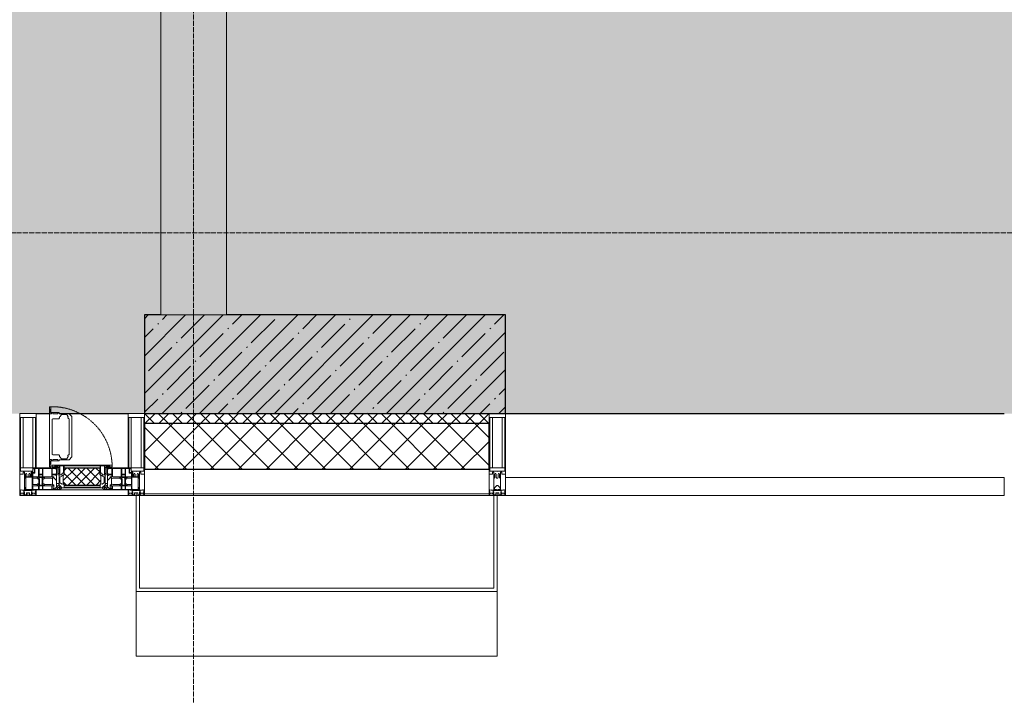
# Model space of a CAD drawing. Header units: millimetres. Extents: x -559767 to 178656, y -69521 to 138453.
# Tile 89 of 256: x -184633 to -181633, y 90862 to 92921. Entities that reach past the tile are written whole.
import ezdxf

# ---------------------------------------------------------------- set-up
doc = ezdxf.new("R2010")
doc.units = ezdxf.units.MM
doc.linetypes.add('-D1-02х01', pattern=[3, 2, -1])
doc.linetypes.add('-D1d1-15x02', pattern=[19, 15, -2, 0, -2])
for name, color, linetype, lineweight in [('_0', 7, 'Continuous', 13), ('A-COLS', 7, 'Continuous', 5), ('A-DETL-GENF', 7, 'Continuous', 5), ('A-GLAZ', 7, 'Continuous', 5), ('A-GLAZ-CURT', 8, 'Continuous', 5), ('A-GLAZ-CWMG', 8, 'Continuous', 5), ('A-WALL', 7, 'Continuous', 5), ('A-WALL-FNSH', 8, 'Continuous', 5), ('I-WALL', 7, 'Continuous', 5), ('S-COLS', 7, 'Continuous', 5), ('S-GRID', 7, 'Continuous', 5)]:
    doc.layers.add(name, color=color, linetype=linetype, lineweight=lineweight)

# ---------------------------------------------------------------- blocks, each defined once
blk = doc.blocks.new('A_PAN_Створка - 383мм-V23-50_AS_M_L13')
at = {"layer": 'A-GLAZ-CURT'}
h = blk.add_hatch(dxfattribs=at)
h.set_pattern_fill('FP_22', color=256, style=0, pattern_type=2)
h.set_pattern_definition([(225, (7810, -750), (14.142136, -14.142136), []), (315, (7810, -750), (14.142136, 14.142136), [])])
h.paths.add_polyline_path([(-33.4, -31.8), (-54.6, -31.9), (-54.9, -34.1), (-57.2, -36.4), (-56.6, -61.4), (-54.6, -63.4), (-53.6, -82.7), (54.6, -81.8), (55.5, -62.5), (57.2, -60.8), (57.2, -36.4), (54.9, -34.1), (54.5, -31.8)])
at = {"layer": 'A-DETL-GENF'}
for p, q in [((-70, -32.1), (-61.4, -23.5)), ((61.4, -23.5), (-61.4, -23.5)), ((-54.9, -25.8), (-53.9, -24.8)), ((-54.9, -29.5), (-54.9, -25.8)), ((-53.9, -30.5), (-54.9, -29.5)), ((-53.9, -24.8), (53.9, -24.8)), ((54.9, -25.8), (53.9, -24.8)), ((53.9, -30.5), (54.9, -29.5)), ((54.9, -29.5), (54.9, -25.8)), ((70, -32.1), (61.4, -23.5)), ((-70, -62.5), (-70, -32.1)), ((-67.8, -38.3), (-65.7, -37.4)), ((-67.8, -55.7), (-67.8, -38.3)), ((-66, -56.5), (-67.8, -55.7)), ((-66, -56.5), (-62, -59.1)), ((-65.7, -37.4), (-60.8, -34.7)), ((-62, -59.1), (-60.7, -61)), ((-60.8, -34.7), (-57.3, -35.9)), ((-55.2, -33.8), (-57.3, -35.9)), ((-54.9, -34.1), (-57.2, -36.4)), ((-57.2, -36.4), (-57.2, -60.8)), ((-55.2, -33.8), (-54.8, -31.5)), ((-54.5, -31.8), (-54.9, -34.1)), ((0, -31.5), (-54.8, -31.5)), ((54.5, -31.8), (-54.5, -31.8)), ((53.9, -30.5), (-53.9, -30.5)), ((0, -31.5), (54.8, -31.5)), ((54.9, -34.1), (54.5, -31.8)), ((55.2, -33.8), (54.8, -31.5)), ((57.2, -36.4), (54.9, -34.1)), ((55.2, -33.8), (57.3, -35.9)), ((57.2, -60.8), (57.2, -36.4)), ((60.8, -34.7), (57.3, -35.9)), ((62, -59.1), (60.7, -61)), ((65.7, -37.4), (60.8, -34.7)), ((66, -56.5), (62, -59.1)), ((67.8, -38.3), (65.7, -37.4)), ((66, -56.5), (67.8, -55.7)), ((67.8, -55.7), (67.8, -38.3)), ((70, -62.5), (70, -32.1)), ((-91.5, -87.5), (-73.9, -87.5)), ((-91.5, -92), (-91.5, -87.5)), ((-83.4, -90.3), (-83.4, -87.5)), ((-73.9, -62.5), (-70, -62.5)), ((-73.9, -87.5), (-73.9, -62.5)), ((-69.4, -66.5), (-73.9, -66.5)), ((-73.9, -81.5), (-69.4, -81.5)), ((-69.4, -85.5), (-73.9, -85.5)), ((-69.4, -81.5), (-69.4, -66.5)), ((-69.4, -90.3), (-69.4, -85.5)), ((-61.7, -62.5), (-67.9, -62.5)), ((-67.9, -62.5), (-67.9, -89.3)), ((-67.9, -89.3), (-66.9, -90.3)), ((-61.7, -64.9), (-61.7, -62.5)), ((-60.1, -67.7), (-61.7, -64.9)), ((-60.7, -61), (-57.4, -61)), ((-56.4, -67.7), (-60.1, -67.7)), ((-57.4, -61), (-54.9, -63.5)), ((-57.4, -90.3), (-56.4, -89.4)), ((-57.2, -60.8), (-54.6, -63.4)), ((-56.4, -89.4), (-56.4, -67.7)), ((-54.9, -63.5), (-54.9, -81.9)), ((-54.9, -81.9), (-53.8, -83)), ((-54.9, -85.6), (-53.9, -84.6)), ((-54.9, -89.3), (-54.9, -85.6)), ((-53.9, -90.3), (-54.9, -89.3)), ((-54.6, -63.4), (-54.6, -81.8)), ((-54.6, -81.8), (-53.6, -82.7)), ((-53.9, -84.6), (53.9, -84.6)), ((53.8, -83), (-53.8, -83)), ((-53.6, -82.7), (53.6, -82.7)), ((53.6, -82.7), (54.6, -81.8)), ((54.9, -81.9), (53.8, -83)), ((54.9, -85.6), (53.9, -84.6)), ((53.9, -90.3), (54.9, -89.3)), ((54.6, -63.4), (57.2, -60.8)), ((54.6, -81.8), (54.6, -63.4)), ((57.4, -61), (54.9, -63.5)), ((54.9, -63.5), (54.9, -81.9)), ((54.9, -89.3), (54.9, -85.6)), ((56.4, -67.7), (60.1, -67.7)), ((56.4, -89.4), (56.4, -67.7)), ((57.4, -90.3), (56.4, -89.4)), ((60.7, -61), (57.4, -61)), ((60.1, -67.7), (61.7, -64.9)), ((61.7, -62.5), (67.9, -62.5)), ((61.7, -64.9), (61.7, -62.5)), ((67.9, -89.3), (66.9, -90.3)), ((67.9, -62.5), (67.9, -89.3)), ((69.4, -66.5), (73.9, -66.5)), ((69.4, -81.5), (69.4, -66.5)), ((73.9, -81.5), (69.4, -81.5)), ((69.4, -85.5), (73.9, -85.5)), ((69.4, -90.3), (69.4, -85.5)), ((73.9, -62.5), (70, -62.5)), ((73.9, -87.5), (73.9, -62.5)), ((91.5, -87.5), (73.9, -87.5)), ((83.4, -90.3), (83.4, -87.5)), ((91.5, -92), (91.5, -87.5)), ((-91.5, -92), (91.5, -92)), ((-83.4, -90.3), (-69.4, -90.3)), ((-66.9, -90.3), (-57.4, -90.3)), ((53.9, -90.3), (-53.9, -90.3)), ((66.9, -90.3), (57.4, -90.3)), ((83.4, -90.3), (69.4, -90.3))]:
    blk.add_line(p, q, dxfattribs=at)
at = {"layer": 'A-DETL-GENF', "color": 9, "true_color": 0xc8c8c8}
for p, q in [((95.1, -87.5), (95.1, -105.1)), ((99.6, -87.5), (95.1, -87.5)), ((99.6, -270.5), (99.6, -87.5)), ((39.7, -109), (31.1, -117.6)), ((31.1, -117.6), (31.1, -240.4)), ((70.1, -109), (39.7, -109)), ((45, -113.3), (42.3, -118.2)), ((42.3, -118.2), (43.5, -121.7)), ((45.9, -111.2), (45, -113.3)), ((63.3, -111.2), (45.9, -111.2)), ((64.1, -113), (63.3, -111.2)), ((64.1, -113), (66.7, -117)), ((66.7, -117), (68.6, -118.3)), ((68.6, -118.3), (68.6, -121.6)), ((70.1, -105.1), (70.1, -109)), ((95.1, -105.1), (70.1, -105.1)), ((74.1, -109.6), (74.1, -105.1)), ((89.1, -109.6), (74.1, -109.6)), ((89.1, -105.1), (89.1, -109.6)), ((93.1, -109.6), (93.1, -105.1)), ((97.9, -109.6), (93.1, -109.6)), ((97.9, -95.6), (95.1, -95.6)), ((97.9, -95.6), (97.9, -109.6)), ((41.4, -123.8), (39.1, -124.2)), ((39.1, -179), (39.1, -124.2)), ((41.4, -123.8), (43.5, -121.7)), ((68.6, -121.6), (71.1, -124.1)), ((71.1, -124.1), (89.5, -124.1)), ((89.5, -124.1), (90.6, -125.2)), ((90.6, -125.2), (90.6, -232.8)), ((39.1, -179), (39.1, -233.8)), ((41.4, -234.2), (39.1, -233.8)), ((41.4, -234.2), (43.5, -236.3)), ((42.3, -239.8), (43.5, -236.3)), ((45, -244.7), (42.3, -239.8)), ((66.7, -241), (68.6, -239.7)), ((68.6, -236.4), (71.1, -233.9)), ((68.6, -239.7), (68.6, -236.4)), ((71.1, -233.9), (89.5, -233.9)), ((89.5, -233.9), (90.6, -232.8)), ((39.7, -249), (31.1, -240.4)), ((70.1, -249), (39.7, -249)), ((45.9, -246.8), (45, -244.7)), ((63.3, -246.8), (45.9, -246.8)), ((64.1, -245), (63.3, -246.8)), ((64.1, -245), (66.7, -241)), ((70.1, -252.9), (70.1, -249)), ((95.1, -252.9), (70.1, -252.9)), ((74.1, -248.4), (74.1, -252.9)), ((89.1, -248.4), (74.1, -248.4)), ((89.1, -252.9), (89.1, -248.4)), ((93.1, -248.4), (93.1, -252.9)), ((97.9, -248.4), (93.1, -248.4)), ((95.1, -270.5), (95.1, -252.9)), ((97.9, -262.4), (95.1, -262.4)), ((97.9, -262.4), (97.9, -248.4)), ((99.6, -270.5), (95.1, -270.5))]:
    blk.add_line(p, q, dxfattribs=at)
at = {"layer": 'A-GLAZ'}
for p, q in [((-67.9, -17), (-171, -17)), ((-171, -17), (-171, -57)), ((-171, -18.5), (-153.5, -18.5)), ((-153.5, -18.5), (-152, -20)), ((-152, -20), (-152, -73.5)), ((-150.5, -17), (-150.5, -29.4)), ((-132.4, -18.6), (-150.5, -18.6)), ((-150.5, -29.4), (-132.4, -29.4)), ((-132.4, -29.4), (-132.4, -18.6)), ((-131, -18.2), (-131, -29.5)), ((-120.8, -18.2), (-131, -18.2)), ((-131, -29.5), (-120.8, -29.5)), ((-120.8, -18.2), (-120.8, -29.5)), ((-119.3, -18.6), (-92.5, -18.6)), ((-119.3, -29.4), (-119.3, -18.6)), ((-92.5, -29.4), (-119.3, -29.4)), ((-92.5, -18.6), (-92.5, -29.4)), ((-90.8, -18.5), (-90.8, -29.4)), ((-87.3, -18.5), (-90.8, -18.5)), ((-90.8, -29.4), (-85.9, -29.4)), ((-87.3, -20.4), (-87.3, -18.5)), ((-87.3, -20.4), (-87.3, -21.9)), ((-84.8, -20.4), (-87.3, -20.4)), ((-87.3, -21.9), (-85.9, -21.9)), ((-85.9, -18.2), (-85.9, -20.4)), ((-75.9, -18.2), (-85.9, -18.2)), ((-85.9, -21.9), (-85.9, -29.4)), ((-85.9, -29.4), (-85.9, -32.5)), ((-83.4, -20.4), (-84.8, -20.4)), ((-70, -33.8), (-83.4, -20.4)), ((-78, -84), (-78, -23.5)), ((-78, -23.5), (-67.9, -23.5)), ((-75.9, -21.5), (-75.9, -18.2)), ((-75.9, -21.5), (-75.9, -23.5)), ((-74.9, -21.5), (-75.9, -21.5)), ((-75.9, -23.5), (-73, -23.5)), ((-74.9, -17.9), (-74.9, -21.5)), ((-68.9, -17.9), (-74.9, -17.9)), ((-67.2, -29.3), (-73, -23.5)), ((-61.4, -23.5), (-70, -32.1)), ((-68.9, -21.5), (-68.9, -17.9)), ((-67.9, -21.5), (-68.9, -21.5)), ((67.9, -17), (-67.9, -17)), ((-61.4, -23.5), (-67.9, -17)), ((-67.9, -17), (-67.9, -23.5)), ((-67.9, -17), (67.9, -17)), ((-67.9, -21.5), (-67.9, -23.5)), ((-67.9, -23.5), (-64.6, -26.8)), ((-67.9, -23.5), (-64.6, -26.8)), ((-64.6, -26.8), (-67.2, -29.3)), ((-64.6, -26.8), (-61.4, -23.5)), ((61.4, -23.5), (-61.4, -23.5)), ((67.9, -17), (61.4, -23.5)), ((70, -32.1), (61.4, -23.5)), ((61.4, -23.5), (64.6, -26.8)), ((67.9, -23.5), (64.6, -26.8)), ((64.6, -26.8), (67.9, -23.5)), ((64.6, -26.8), (67.2, -29.3)), ((67.2, -29.3), (73, -23.5)), ((67.9, -23.5), (67.9, -17)), ((171, -17), (67.9, -17)), ((67.9, -21.5), (67.9, -23.5)), ((67.9, -21.5), (68.9, -21.5)), ((67.9, -23.5), (78, -23.5)), ((68.9, -17.9), (74.9, -17.9)), ((68.9, -21.5), (68.9, -17.9)), ((70, -33.8), (83.4, -20.4)), ((75.9, -23.5), (73, -23.5)), ((74.9, -17.9), (74.9, -21.5)), ((74.9, -21.5), (75.9, -21.5)), ((75.9, -18.2), (85.9, -18.2)), ((75.9, -21.5), (75.9, -18.2)), ((75.9, -21.5), (75.9, -23.5)), ((78, -23.5), (78, -84)), ((83.4, -20.4), (84.8, -20.4)), ((84.8, -20.4), (87.3, -20.4)), ((85.9, -18.2), (85.9, -20.4)), ((85.9, -21.9), (85.9, -29.4)), ((87.3, -21.9), (85.9, -21.9)), ((85.9, -29.4), (85.9, -32.5)), ((90.8, -29.4), (85.9, -29.4)), ((87.3, -18.5), (90.8, -18.5)), ((87.3, -20.4), (87.3, -18.5)), ((87.3, -20.4), (87.3, -21.9)), ((90.8, -18.5), (90.8, -29.4)), ((92.5, -18.6), (92.5, -29.4)), ((119.3, -18.6), (92.5, -18.6)), ((92.5, -29.4), (119.3, -29.4)), ((119.3, -29.4), (119.3, -18.6)), ((120.8, -18.2), (120.8, -29.5)), ((120.8, -18.2), (131, -18.2)), ((131, -29.5), (120.8, -29.5)), ((131, -18.2), (131, -29.5)), ((132.4, -18.6), (150.5, -18.6)), ((132.4, -29.4), (132.4, -18.6)), ((150.5, -29.4), (132.4, -29.4)), ((150.5, -17), (150.5, -29.4)), ((153.5, -18.5), (152, -20)), ((152, -20), (152, -73.5)), ((171, -18.5), (153.5, -18.5)), ((171, -57), (171, -17)), ((-171, -55.5), (-152, -55.5)), ((-171, -57), (-156, -57)), ((-153, -60), (-153, -73.5)), ((-150.5, -33.6), (-150.5, -68)), ((-136.3, -33.6), (-150.5, -33.6)), ((-136.4, -52.4), (-150.5, -52.4)), ((-150.5, -56.6), (-132.4, -56.6)), ((-137.2, -31), (-135.8, -35)), ((-132.5, -31), (-137.2, -31)), ((-137.2, -54.8), (-135.8, -50.8)), ((-132.5, -54.8), (-137.2, -54.8)), ((-132.1, -36.8), (-135.8, -35)), ((-132.1, -49), (-135.8, -50.8)), ((-132.5, -31.9), (-133.4, -33.7)), ((-133.4, -33.7), (-130.1, -35.3)), ((-133.4, -52), (-130.1, -50.4)), ((-132.5, -53.8), (-133.4, -52)), ((-132.5, -31.9), (-132.5, -31)), ((-132.5, -53.8), (-132.5, -54.8)), ((-132.4, -56.6), (-132.4, -82.5)), ((-132.1, -49), (-132.1, -36.8)), ((-131, -30.9), (-131, -33)), ((-120.8, -30.9), (-131, -30.9)), ((-129.4, -34.6), (-131, -33)), ((-129.4, -51.1), (-131, -52.7)), ((-131, -55.1), (-131, -52.7)), ((-120.8, -55.1), (-131, -55.1)), ((-131, -56.5), (-131, -62.6)), ((-131, -56.5), (-120.8, -56.5)), ((-130.1, -35.3), (-129.4, -34.6)), ((-130.1, -35.3), (-130.1, -50.4)), ((-130.1, -50.4), (-129.4, -51.1)), ((-122.4, -34.6), (-120.8, -33)), ((-121.7, -35.3), (-122.4, -34.6)), ((-121.7, -50.4), (-122.4, -51.1)), ((-122.4, -51.1), (-120.8, -52.7)), ((-118.4, -33.7), (-121.7, -35.3)), ((-121.7, -35.3), (-121.7, -50.4)), ((-118.4, -52), (-121.7, -50.4)), ((-120.8, -30.9), (-120.8, -33)), ((-120.8, -55.1), (-120.8, -52.7)), ((-120.8, -56.5), (-120.8, -62.6)), ((-119.7, -36.8), (-115.9, -35)), ((-119.7, -49), (-119.7, -36.8)), ((-119.7, -49), (-115.9, -50.8)), ((-119.3, -31), (-114.6, -31)), ((-119.3, -31.9), (-119.3, -31)), ((-119.3, -31.9), (-118.4, -33.7)), ((-119.3, -53.8), (-118.4, -52)), ((-119.3, -53.8), (-119.3, -54.8)), ((-119.3, -54.8), (-114.6, -54.8)), ((-119.3, -56.6), (-119.3, -82.5)), ((-92.5, -56.6), (-119.3, -56.6)), ((-114.6, -31), (-115.9, -35)), ((-114.6, -54.8), (-115.9, -50.8)), ((-94.1, -33.5), (-115.4, -33.5)), ((-94.1, -52.5), (-115.3, -52.5)), ((-89.9, -35.1), (-94.1, -33.5)), ((-89.9, -50.9), (-94.1, -52.5)), ((-92.5, -56.6), (-92.5, -82.5)), ((-90.8, -56.6), (-85.9, -56.6)), ((-90.8, -62.7), (-90.8, -56.6)), ((-89.9, -32.5), (-89.9, -35.1)), ((-85.9, -32.5), (-89.9, -32.5)), ((-89.9, -35.1), (-89.9, -50.9)), ((-89.9, -52.2), (-89.9, -50.9)), ((-89.9, -52.2), (-88.6, -53.5)), ((-85.9, -53.5), (-88.6, -53.5)), ((-85.9, -53.5), (-78, -45.6)), ((-85.9, -56.6), (-85.9, -53.5)), ((-78, -36.8), (-70, -36.8)), ((-78, -45.6), (-78, -36.8)), ((-70, -32.1), (-70, -62.5)), ((-70, -36.8), (-70, -33.8)), ((70, -62.5), (70, -32.1)), ((70, -36.8), (70, -33.8)), ((78, -36.8), (70, -36.8)), ((78, -45.6), (78, -36.8)), ((85.9, -53.5), (78, -45.6)), ((85.9, -32.5), (89.9, -32.5)), ((85.9, -53.5), (88.6, -53.5)), ((85.9, -56.6), (85.9, -53.5)), ((90.8, -56.6), (85.9, -56.6)), ((89.9, -52.2), (88.6, -53.5)), ((89.9, -32.5), (89.9, -35.1)), ((89.9, -35.1), (94.1, -33.5)), ((89.9, -35.1), (89.9, -50.9)), ((89.9, -50.9), (94.1, -52.5)), ((89.9, -52.2), (89.9, -50.9)), ((90.8, -62.7), (90.8, -56.6)), ((92.5, -56.6), (119.3, -56.6)), ((92.5, -56.6), (92.5, -82.5)), ((94.1, -33.5), (115.4, -33.5)), ((94.1, -52.5), (115.3, -52.5)), ((114.6, -31), (115.9, -35)), ((119.3, -31), (114.6, -31)), ((114.6, -54.8), (115.9, -50.8)), ((119.3, -54.8), (114.6, -54.8)), ((119.7, -36.8), (115.9, -35)), ((119.7, -49), (115.9, -50.8)), ((119.3, -31.9), (118.4, -33.7)), ((118.4, -33.7), (121.7, -35.3)), ((118.4, -52), (121.7, -50.4)), ((119.3, -53.8), (118.4, -52)), ((119.3, -31.9), (119.3, -31)), ((119.3, -53.8), (119.3, -54.8)), ((119.3, -56.6), (119.3, -82.5)), ((119.7, -49), (119.7, -36.8)), ((120.8, -30.9), (120.8, -33)), ((120.8, -30.9), (131, -30.9)), ((122.4, -34.6), (120.8, -33)), ((122.4, -51.1), (120.8, -52.7)), ((120.8, -55.1), (120.8, -52.7)), ((120.8, -55.1), (131, -55.1)), ((120.8, -56.5), (120.8, -62.6)), ((131, -56.5), (120.8, -56.5)), ((121.7, -35.3), (122.4, -34.6)), ((121.7, -35.3), (121.7, -50.4)), ((121.7, -50.4), (122.4, -51.1)), ((129.4, -34.6), (131, -33)), ((130.1, -35.3), (129.4, -34.6)), ((130.1, -50.4), (129.4, -51.1)), ((129.4, -51.1), (131, -52.7)), ((133.4, -33.7), (130.1, -35.3)), ((130.1, -35.3), (130.1, -50.4)), ((133.4, -52), (130.1, -50.4)), ((131, -30.9), (131, -33)), ((131, -55.1), (131, -52.7)), ((131, -56.5), (131, -62.6)), ((132.1, -36.8), (135.8, -35)), ((132.1, -49), (132.1, -36.8)), ((132.1, -49), (135.8, -50.8)), ((150.5, -56.6), (132.4, -56.6)), ((132.4, -56.6), (132.4, -82.5)), ((132.5, -31), (137.2, -31)), ((132.5, -31.9), (132.5, -31)), ((132.5, -31.9), (133.4, -33.7)), ((132.5, -53.8), (133.4, -52)), ((132.5, -53.8), (132.5, -54.8)), ((132.5, -54.8), (137.2, -54.8)), ((137.2, -31), (135.8, -35)), ((137.2, -54.8), (135.8, -50.8)), ((136.3, -33.6), (150.5, -33.6)), ((136.4, -52.4), (150.5, -52.4)), ((150.5, -33.6), (150.5, -68)), ((171, -55.5), (152, -55.5)), ((153, -73.5), (153, -60)), ((156, -57), (171, -57)), ((-153, -73.5), (-150, -73.5)), ((-150.5, -68), (-143.5, -68)), ((-150.5, -69.5), (-150.5, -73.5)), ((-145, -69.5), (-150.5, -69.5)), ((-150, -73.5), (-150, -84)), ((-150, -84), (-78, -84)), ((-148.5, -81), (-148.5, -82.5)), ((-143.5, -81), (-148.5, -81)), ((-148.5, -82.5), (-132.4, -82.5)), ((-145, -69.5), (-145, -79.5)), ((-143.5, -68), (-143.5, -81)), ((-120.8, -62.6), (-131, -62.6)), ((-131, -64.6), (-120.8, -64.6)), ((-131, -82.5), (-131, -64.6)), ((-131, -82.5), (-120.8, -82.5)), ((-120.8, -82.5), (-120.8, -64.6)), ((-119.3, -82.5), (-92.5, -82.5)), ((-73.9, -87.5), (-91.5, -87.5)), ((-91.5, -87.5), (-91.5, -92)), ((-80.4, -62.7), (-90.8, -62.7)), ((-90.8, -64.6), (-90.8, -82.5)), ((-80.1, -64.6), (-90.8, -64.6)), ((-90.8, -82.5), (-79.5, -82.5)), ((-78, -84), (-85, -84)), ((-85, -84), (-85, -87.5)), ((-85, -87.5), (-78, -87.5)), ((-80.4, -61.1), (-80.4, -62.7)), ((-78, -61.1), (-80.4, -61.1)), ((-80.1, -66.1), (-80.1, -64.6)), ((-78, -66.1), (-80.1, -66.1)), ((-79.5, -80.6), (-78, -80.6)), ((-79.5, -82.5), (-79.5, -80.6)), ((-78, -66.1), (-78, -61.1)), ((-78, -87.5), (-78, -84)), ((-78, -84), (-73.9, -84)), ((-70, -62.5), (-73.9, -62.5)), ((-73.9, -62.5), (-73.9, -87.5)), ((73.9, -62.5), (70, -62.5)), ((73.9, -87.5), (73.9, -62.5)), ((73.9, -84), (78, -84)), ((91.5, -87.5), (73.9, -87.5)), ((78, -61.1), (80.4, -61.1)), ((78, -66.1), (78, -61.1)), ((78, -66.1), (80.1, -66.1)), ((79.5, -80.6), (78, -80.6)), ((78, -87.5), (78, -84)), ((78, -84), (85, -84)), ((78, -84), (150, -84)), ((85, -87.5), (78, -87.5)), ((79.5, -82.5), (79.5, -80.6)), ((90.8, -82.5), (79.5, -82.5)), ((80.1, -64.6), (90.8, -64.6)), ((80.1, -66.1), (80.1, -64.6)), ((80.4, -61.1), (80.4, -62.7)), ((80.4, -62.7), (90.8, -62.7)), ((85, -84), (85, -87.5)), ((90.8, -64.6), (90.8, -82.5)), ((91.5, -92), (91.5, -87.5)), ((119.3, -82.5), (92.5, -82.5)), ((120.8, -62.6), (131, -62.6)), ((120.8, -82.5), (120.8, -64.6)), ((131, -64.6), (120.8, -64.6)), ((131, -82.5), (120.8, -82.5)), ((131, -82.5), (131, -64.6)), ((148.5, -82.5), (132.4, -82.5)), ((143.5, -68), (143.5, -81)), ((150.5, -68), (143.5, -68)), ((143.5, -81), (148.5, -81)), ((145, -69.5), (150.5, -69.5)), ((145, -69.5), (145, -79.5)), ((148.5, -81), (148.5, -82.5)), ((150, -84), (150, -73.5)), ((150, -73.5), (153, -73.5)), ((150.5, -69.5), (150.5, -73.5)), ((-91.5, -92), (91.5, -92))]:
    blk.add_line(p, q, dxfattribs=at)
for centre, start, end in [((-156, -60), 0, 90), ((156, -60), 90, 180)]:
    blk.add_arc(centre, 3, start, end, dxfattribs=at)
at = {"layer": 'A-GLAZ', "linetype": '-D1-02х01'}
blk.add_arc((91.4, -87.5), 183, 181.4091, 271.1445, dxfattribs=at)
blk = doc.blocks.new('Rectangular Mullion - 50Wx250H-2623690-50_AS_M_L13')
at = {"layer": 'A-DETL-GENF'}
for p, q in [((-25, 65.2), (-25, 250)), ((-25, 250), (0, 250)), ((25, 250), (0, 250)), ((25, 65.2), (25, 250)), ((-23, 237.3), (0, 237.3)), ((-23, 237.3), (-23, 73.6)), ((-14.9, 84), (-14.9, 237.3)), ((23, 237.3), (0, 237.3)), ((14.9, 84), (14.9, 237.3)), ((23, 237.3), (23, 73.6)), ((-14, 65.2), (-25, 65.2)), ((0, 84), (-23, 84)), ((-0.5, 73.6), (-23, 73.6)), ((-14, 71.3), (-14, 65.2)), ((-10, 71.3), (-14, 71.3)), ((-10, 53), (-10, 71.3)), ((-7, 65.2), (-5.9, 67.3)), ((-7, 65.2), (-7, 54.7)), ((-4.1, 67.3), (-5.9, 67.3)), ((-4.1, 67.3), (-2.9, 65.1)), ((-2.9, 65.1), (-2.9, 54.6)), ((0, 84), (23, 84)), ((0.5, 73.6), (23, 73.6)), ((4.1, 67.3), (2.9, 65.1)), ((2.9, 65.1), (2.9, 54.6)), ((4.1, 67.3), (5.9, 67.3)), ((7, 65.2), (5.9, 67.3)), ((7, 65.2), (7, 54.7)), ((10, 71.3), (14, 71.3)), ((10, 53), (10, 71.3)), ((14, 71.3), (14, 65.2)), ((14, 65.2), (25, 65.2)), ((-8.7, 53), (-10, 53)), ((-10, 53), (-10, 17)), ((-8.7, 53), (-7, 54.7)), ((-1.3, 53), (-2.9, 54.6)), ((0, 53), (-1.3, 53)), ((0, 53), (1.3, 53)), ((1.3, 53), (2.9, 54.6)), ((8.7, 53), (7, 54.7)), ((8.7, 53), (10, 53)), ((10, 53), (10, 17)), ((-23.8, 14.6), (-25, 14.2)), ((-25, 0), (-25, 14.2)), ((-22.3, 17), (-23.8, 17)), ((-23.8, 17), (-23.8, 14.6)), ((-22.5, 10.6), (-23.8, 14.6)), ((-22.5, 10.6), (-23.7, 9.9)), ((-23.7, 1.3), (-23.7, 9.9)), ((-23.7, 1.3), (-11.8, 1.3)), ((-23.2, 10.2), (-22.5, 8)), ((-22.5, 8), (-22.5, 4.5)), ((-21.3, 4.5), (-22.5, 4.5)), ((-22.3, 17), (-22.3, 16)), ((-22.3, 16), (-21.3, 16)), ((-19, 17.6), (-21.3, 16)), ((-21.3, 4.5), (-21.3, 6.5)), ((-21.3, 6.5), (-14.2, 6.5)), ((-18.4, 16.6), (-19, 17.6)), ((-7.4, 16.6), (-18.4, 16.6)), ((-14.2, 6.5), (-14.2, 4.5)), ((-13.2, 4.5), (-14.2, 4.5)), ((-13.2, 4.5), (-12.2, 7.2)), ((-12.7, 7.6), (-11.3, 11.4)), ((-12.7, 7.6), (-11.8, 6.9)), ((-12.2, 9), (-12.2, 14.8)), ((-12.2, 14.8), (0, 14.8)), ((-11.8, 1.3), (-11.8, 6.9)), ((-10.5, 11.2), (-11.3, 11.4)), ((-10.5, 1.5), (-10.5, 11.2)), ((-4.8, 1.5), (-10.5, 1.5)), ((-10, 17), (-7.5, 17)), ((-8.5, 23), (-1.5, 30)), ((-8.5, 18.5), (-8.5, 23)), ((-7.5, 18.5), (-8.5, 18.5)), ((-7.5, 17), (-7.5, 18.5)), ((-7.4, 18), (-7.4, 16.6)), ((-2.6, 18), (-7.4, 18)), ((0, 8), (-4.8, 8)), ((-4.8, 1.5), (-4.8, 8)), ((-2.6, 18), (-2.6, 16.8)), ((-2.6, 16.8), (0, 16.8)), ((-1.5, 30), (0, 30)), ((1.5, 30), (0, 30)), ((2.6, 16.8), (0, 16.8)), ((0, 14.8), (0, 16.8)), ((0, 14.8), (0, 16.8)), ((12.2, 14.8), (0, 14.8)), ((0, 0), (0, 8)), ((0, 8), (4.8, 8)), ((0, 0), (0, 8)), ((8.5, 23), (1.5, 30)), ((2.6, 18), (2.6, 16.8)), ((2.6, 18), (7.4, 18)), ((4.8, 1.5), (4.8, 8)), ((4.8, 1.5), (10.5, 1.5)), ((7.4, 18), (7.4, 16.6)), ((7.4, 16.6), (18.4, 16.6)), ((7.5, 18.5), (8.5, 18.5)), ((7.5, 17), (7.5, 18.5)), ((10, 17), (7.5, 17)), ((8.5, 18.5), (8.5, 23)), ((10.5, 11.2), (11.3, 11.4)), ((10.5, 1.5), (10.5, 11.2)), ((12.7, 7.6), (11.3, 11.4)), ((12.7, 7.6), (11.8, 6.9)), ((11.8, 1.3), (11.8, 6.9)), ((23.7, 1.3), (11.8, 1.3)), ((12.2, 9), (12.2, 14.8)), ((13.2, 4.5), (12.2, 7.2)), ((13.2, 4.5), (14.2, 4.5)), ((21.3, 6.5), (14.2, 6.5)), ((14.2, 6.5), (14.2, 4.5)), ((18.4, 16.6), (19, 17.6)), ((19, 17.6), (21.3, 16)), ((22.3, 16), (21.3, 16)), ((21.3, 4.5), (21.3, 6.5)), ((21.3, 4.5), (22.5, 4.5)), ((22.3, 17), (22.3, 16)), ((22.3, 17), (23.8, 17)), ((22.5, 10.6), (23.8, 14.6)), ((22.5, 10.6), (23.7, 9.9)), ((23.2, 10.2), (22.5, 8)), ((22.5, 8), (22.5, 4.5)), ((23.7, 1.3), (23.7, 9.9)), ((23.8, 17), (23.8, 14.6)), ((23.8, 14.6), (25, 14.2)), ((25, 0), (25, 14.2)), ((-25, 0), (0, 0)), ((25, 0), (0, 0))]:
    blk.add_line(p, q, dxfattribs=at)
for centre, start, end in [((-0.5, 73.1), 360, 90), ((0.5, 73.1), 90, 180)]:
    blk.add_arc(centre, 0.5, start, end, dxfattribs=at)
blk = doc.blocks.new('Rectangular Mullion - R_StandardFrame_50Wx250H-4049022-50_AS_M_L13')
at = {"layer": 'A-GLAZ-CWMG', "lineweight": 9}
for p, q in [((-25, 0), (-25, 250)), ((-25, 250), (25, 250)), ((25, 250), (25, 0)), ((25, 0), (-25, 0))]:
    blk.add_line(p, q, dxfattribs=at)
blk = doc.blocks.new('Rectangular Mullion - 50Wx250H-V3-50_AS_M_L13')
at = {"layer": 'A-DETL-GENF'}
for p, q in [((-25, 65.2), (-25, 250)), ((-25, 250), (0, 250)), ((25, 250), (0, 250)), ((25, 84), (25, 250)), ((-23, 237.3), (0, 237.3)), ((-23, 237.3), (-23, 73.6)), ((-14.9, 84), (-14.9, 237.3)), ((23, 237.3), (0, 237.3)), ((14.9, 84), (14.9, 237.3)), ((23, 237.3), (23, 84)), ((-14, 65.2), (-25, 65.2)), ((0, 84), (-23, 84)), ((-0.5, 73.6), (-23, 73.6)), ((-14, 71.3), (-14, 65.2)), ((-10, 71.3), (-14, 71.3)), ((-10, 53), (-10, 71.3)), ((-7, 65.2), (-5.9, 67.3)), ((-7, 65.2), (-7, 54.7)), ((-4.1, 67.3), (-5.9, 67.3)), ((-4.1, 67.3), (-2.9, 65.1)), ((-2.9, 65.1), (-2.9, 57)), ((0, 84), (15, 84)), ((0.5, 73.6), (15, 73.6)), ((4.1, 67.3), (2.9, 65.1)), ((2.9, 65.1), (2.9, 57)), ((4.1, 67.3), (5.9, 67.3)), ((7, 65.2), (5.9, 67.3)), ((7, 65.2), (7, 57)), ((10, 71.3), (12, 71.3)), ((10, 57.4), (10, 71.3)), ((-8.7, 53), (-10, 53)), ((-10, 53), (-10, 17)), ((-8.7, 53), (-7, 54.7)), ((-23.8, 14.6), (-25, 14.2)), ((-25, 0), (-25, 14.2)), ((-22.3, 17), (-23.8, 17)), ((-23.8, 17), (-23.8, 14.6)), ((-22.5, 10.6), (-23.8, 14.6)), ((-22.5, 10.6), (-23.7, 9.9)), ((-23.7, 1.3), (-23.7, 9.9)), ((-23.7, 1.3), (-11.8, 1.3)), ((-23.2, 10.2), (-22.5, 8)), ((-22.5, 8), (-22.5, 4.5)), ((-21.3, 4.5), (-22.5, 4.5)), ((-22.3, 17), (-22.3, 16)), ((-22.3, 16), (-21.3, 16)), ((-19, 17.6), (-21.3, 16)), ((-21.3, 4.5), (-21.3, 6.5)), ((-21.3, 6.5), (-14.2, 6.5)), ((-18.4, 16.6), (-19, 17.6)), ((-7.4, 16.6), (-18.4, 16.6)), ((-14.2, 6.5), (-14.2, 4.5)), ((-13.2, 4.5), (-14.2, 4.5)), ((-13.2, 4.5), (-12.2, 7.2)), ((-12.7, 7.6), (-11.3, 11.4)), ((-12.7, 7.6), (-11.8, 6.9)), ((-12.2, 9), (-12.2, 14.8)), ((-12.2, 14.8), (0, 14.8)), ((-11.8, 1.3), (-11.8, 6.9)), ((-10.5, 11.2), (-11.3, 11.4)), ((-10.5, 1.5), (-10.5, 11.2)), ((-4.8, 1.5), (-10.5, 1.5)), ((-10, 17), (-7.5, 17)), ((-8.5, 23), (-6, 25.5)), ((-8.5, 18.5), (-8.5, 23)), ((-7.5, 18.5), (-8.5, 18.5)), ((-7.5, 17), (-7.5, 18.5)), ((-7.4, 18), (-7.4, 16.6)), ((-6, 18), (-7.4, 18)), ((0, 8), (-4.8, 8)), ((-4.8, 1.5), (-4.8, 8)), ((-2.6, 16.8), (0, 16.8)), ((2.6, 16.8), (0, 16.8)), ((0, 14.8), (0, 16.8)), ((0, 14.8), (0, 16.8)), ((12.2, 14.8), (0, 14.8)), ((0, 0), (0, 8)), ((0, 8), (4.8, 8)), ((0, 0), (0, 8)), ((4.8, 1.5), (4.8, 8)), ((4.8, 1.5), (10.5, 1.5)), ((7.4, 16.6), (18.4, 16.6)), ((10.5, 11.2), (11.3, 11.4)), ((10.5, 1.5), (10.5, 11.2)), ((12.7, 7.6), (11.3, 11.4)), ((12.7, 7.6), (11.8, 6.9)), ((11.8, 1.3), (11.8, 6.9)), ((23.7, 1.3), (11.8, 1.3)), ((12.2, 9), (12.2, 14.8)), ((13.2, 4.5), (12.2, 7.2)), ((13.2, 4.5), (14.2, 4.5)), ((21.3, 6.5), (14.2, 6.5)), ((14.2, 6.5), (14.2, 4.5)), ((19.9, 17), (21.3, 16)), ((22.3, 16), (21.3, 16)), ((21.3, 4.5), (21.3, 6.5)), ((21.3, 4.5), (22.5, 4.5)), ((22.3, 17), (22.3, 16)), ((22.5, 10.6), (23.8, 14.6)), ((22.5, 10.6), (23.7, 9.9)), ((23.2, 10.2), (22.5, 8)), ((22.5, 8), (22.5, 4.5)), ((23.7, 1.3), (23.7, 9.9)), ((23.8, 17), (23.8, 14.6)), ((23.8, 14.6), (25, 14.2)), ((25, 0), (25, 14.2)), ((-25, 0), (0, 0)), ((25, 0), (0, 0))]:
    blk.add_line(p, q, dxfattribs=at)
for centre, start, end in [((-0.5, 73.1), 360, 90), ((0.5, 73.1), 90, 180)]:
    blk.add_arc(centre, 0.5, start, end, dxfattribs=at)
blk = doc.blocks.new('Rectangular Mullion - R_StandardFrame_50Wx250H-V10-50_AS_M_L13')
at = {"layer": 'A-GLAZ-CWMG', "lineweight": 9}
for p, q in [((-25, 0), (-25, 250)), ((-25, 250), (25, 250)), ((25, 250), (25, 84)), ((25, 0), (-25, 0)), ((25, 17), (25, 0))]:
    blk.add_line(p, q, dxfattribs=at)
blk = doc.blocks.new('System Panel - A_PAN_Glass-5027492-50_AS_M_L13')
at = {"layer": 'A-GLAZ-CURT'}
for p, q in [((760, 0), (-760, 0)), ((-760, 0), (-760, -55)), ((760, -55), (760, 0)), ((-760, -55), (760, -55))]:
    blk.add_line(p, q, dxfattribs=at)
blk = doc.blocks.new('Rectangular Mullion - R_StandardFrame_50Wx250H-3340225-50_AS_M_L13')
at = {"layer": 'A-GLAZ-CWMG'}
blk.add_line((15100, -500), (16620, -500), dxfattribs=at)
blk = doc.blocks.new('Rectangular Mullion - 50Wx250H-V1-50_AS_M_L13')
at = {"layer": 'A-DETL-GENF'}
for p, q in [((-25, 84), (-25, 250)), ((-25, 250), (0, 250)), ((25, 250), (0, 250)), ((25, 65.2), (25, 250)), ((-23, 237.3), (0, 237.3)), ((-23, 237.3), (-23, 84)), ((-14.9, 84), (-14.9, 237.3)), ((23, 237.3), (0, 237.3)), ((14.9, 84), (14.9, 237.3)), ((23, 237.3), (23, 73.6)), ((0, 84), (-15, 84)), ((-0.5, 73.6), (-15, 73.6)), ((-10, 71.3), (-12, 71.3)), ((-10, 57.4), (-10, 71.3)), ((-7, 65.2), (-5.9, 67.3)), ((-7, 65.2), (-7, 57)), ((-4.1, 67.3), (-5.9, 67.3)), ((-4.1, 67.3), (-2.9, 65.1)), ((-2.9, 65.1), (-2.9, 57)), ((0, 84), (23, 84)), ((0.5, 73.6), (23, 73.6)), ((4.1, 67.3), (2.9, 65.1)), ((2.9, 65.1), (2.9, 57)), ((4.1, 67.3), (5.9, 67.3)), ((7, 65.2), (5.9, 67.3)), ((7, 65.2), (7, 54.7)), ((10, 71.3), (14, 71.3)), ((10, 53), (10, 71.3)), ((14, 71.3), (14, 65.2)), ((14, 65.2), (25, 65.2)), ((8.7, 53), (7, 54.7)), ((8.7, 53), (10, 53)), ((10, 53), (10, 17)), ((-23.8, 14.6), (-25, 14.2)), ((-25, 0), (-25, 14.2)), ((-23.8, 17), (-23.8, 14.6)), ((-22.5, 10.6), (-23.8, 14.6)), ((-22.5, 10.6), (-23.7, 9.9)), ((-23.7, 1.3), (-23.7, 9.9)), ((-23.7, 1.3), (-11.8, 1.3)), ((-23.2, 10.2), (-22.5, 8)), ((-22.5, 8), (-22.5, 4.5)), ((-21.3, 4.5), (-22.5, 4.5)), ((-22.3, 17), (-22.3, 16)), ((-22.3, 16), (-21.3, 16)), ((-19.9, 17), (-21.3, 16)), ((-21.3, 4.5), (-21.3, 6.5)), ((-21.3, 6.5), (-14.2, 6.5)), ((-7.4, 16.6), (-18.4, 16.6)), ((-14.2, 6.5), (-14.2, 4.5)), ((-13.2, 4.5), (-14.2, 4.5)), ((-13.2, 4.5), (-12.2, 7.2)), ((-12.7, 7.6), (-11.3, 11.4)), ((-12.7, 7.6), (-11.8, 6.9)), ((-12.2, 9), (-12.2, 14.8)), ((-12.2, 14.8), (0, 14.8)), ((-11.8, 1.3), (-11.8, 6.9)), ((-10.5, 11.2), (-11.3, 11.4)), ((-10.5, 1.5), (-10.5, 11.2)), ((-4.8, 1.5), (-10.5, 1.5)), ((0, 8), (-4.8, 8)), ((-4.8, 1.5), (-4.8, 8)), ((-2.6, 16.8), (0, 16.8)), ((2.6, 16.8), (0, 16.8)), ((0, 14.8), (0, 16.8)), ((0, 14.8), (0, 16.8)), ((12.2, 14.8), (0, 14.8)), ((0, 0), (0, 8)), ((0, 8), (4.8, 8)), ((0, 0), (0, 8)), ((4.8, 1.5), (4.8, 8)), ((4.8, 1.5), (10.5, 1.5)), ((8.5, 23), (6, 25.5)), ((6, 18), (7.4, 18)), ((7.4, 18), (7.4, 16.6)), ((7.4, 16.6), (18.4, 16.6)), ((7.5, 18.5), (8.5, 18.5)), ((7.5, 17), (7.5, 18.5)), ((10, 17), (7.5, 17)), ((8.5, 18.5), (8.5, 23)), ((10.5, 11.2), (11.3, 11.4)), ((10.5, 1.5), (10.5, 11.2)), ((12.7, 7.6), (11.3, 11.4)), ((12.7, 7.6), (11.8, 6.9)), ((11.8, 1.3), (11.8, 6.9)), ((23.7, 1.3), (11.8, 1.3)), ((12.2, 9), (12.2, 14.8)), ((13.2, 4.5), (12.2, 7.2)), ((13.2, 4.5), (14.2, 4.5)), ((21.3, 6.5), (14.2, 6.5)), ((14.2, 6.5), (14.2, 4.5)), ((18.4, 16.6), (19, 17.6)), ((19, 17.6), (21.3, 16)), ((22.3, 16), (21.3, 16)), ((21.3, 4.5), (21.3, 6.5)), ((21.3, 4.5), (22.5, 4.5)), ((22.3, 17), (22.3, 16)), ((22.3, 17), (23.8, 17)), ((22.5, 10.6), (23.8, 14.6)), ((22.5, 10.6), (23.7, 9.9)), ((23.2, 10.2), (22.5, 8)), ((22.5, 8), (22.5, 4.5)), ((23.7, 1.3), (23.7, 9.9)), ((23.8, 17), (23.8, 14.6)), ((23.8, 14.6), (25, 14.2)), ((25, 0), (25, 14.2)), ((-25, 0), (0, 0)), ((25, 0), (0, 0))]:
    blk.add_line(p, q, dxfattribs=at)
for centre, start, end in [((-0.5, 73.1), 360, 90), ((0.5, 73.1), 90, 180)]:
    blk.add_arc(centre, 0.5, start, end, dxfattribs=at)
blk = doc.blocks.new('Rectangular Mullion - R_StandardFrame_50Wx250H-3538113-50_AS_M_L13')
at = {"layer": 'A-GLAZ-CWMG', "lineweight": 9}
for p, q in [((-25, 84), (-25, 250)), ((-25, 250), (25, 250)), ((25, 250), (25, 0)), ((-25, 0), (-25, 17)), ((25, 0), (-25, 0))]:
    blk.add_line(p, q, dxfattribs=at)
blk = doc.blocks.new('Rectangular Mullion - R_StandardFrame_50Wx250H-V24-50_AS_M_L13')
at = {"layer": 'A-GLAZ-CWMG'}
for p, q in [((10710.4, -500), (10670, -500)), ((10950, -500), (10739.9, -500)), ((10950, -750), (10670, -750))]:
    blk.add_line(p, q, dxfattribs=at)
blk = doc.blocks.new('RST_AR_KMN_R22_B3_FCD_rvt-1-50_AS_M_L13')
at = {"layer": 'A-WALL'}
h = blk.add_hatch(dxfattribs=at)
h.set_pattern_fill('FP_6', color=256, style=0, pattern_type=2)
h.set_pattern_definition([(45, (0, 0), (-21.2132, 21.2132), []), (135, (0, 0), (-21.2132, -21.2132), [])])
h.paths.add_polyline_path([(8039.1, -530), (9050, -530), (9050, -500), (8000, -500.8), (8000, -530)])
h = blk.add_hatch(dxfattribs=at)
h.set_pattern_fill('FP_7', color=256, style=0, pattern_type=2)
h.set_pattern_definition([(45, (0, 0), (-42.4264, 42.4264), []), (135, (0, 0), (-42.4264, -42.4264), [])])
h.paths.add_polyline_path([(8039.1, -670), (9050, -670), (9050, -530), (8000, -530), (8000, -670)])
at = {"layer": 'A-COLS', "lineweight": 18}
for p, q in [((7975, -750), (7975, -1042.7)), ((7985, -750), (7975, -750)), ((7985, -1032.6), (7985, -750)), ((9075, -750), (9065, -750)), ((9065, -750), (9065, -1032.6)), ((9075, -1042.7), (9075, -750)), ((7975, -1042.7), (9075, -1042.7)), ((9065, -1032.6), (7985, -1032.6))]:
    blk.add_line(p, q, dxfattribs=at)
at = {"layer": 'A-COLS'}
for p, q in [((7975, -1239.7), (7975, -1042.7)), ((9075, -1042.7), (9075, -1239.7)), ((7975, -1239.7), (9075, -1239.7))]:
    blk.add_line(p, q, dxfattribs=at)
at = {"layer": 'A-WALL'}
for p, q in [((9050, -500), (8000, -500)), ((8000, -500), (8000, -530)), ((9050, -530), (9050, -500)), ((8000, -670), (8000, -745)), ((9050, -745), (9050, -670)), ((8000, -745), (9050, -745))]:
    blk.add_line(p, q, dxfattribs=at)
at = {"layer": 'A-WALL', "lineweight": 25}
for p, q in [((8000, -530), (8000, -670)), ((8000, -530), (9050, -530)), ((9050, -670), (9050, -530)), ((8000, -670), (9050, -670))]:
    blk.add_line(p, q, dxfattribs=at)
at = {"layer": 'A-WALL-FNSH'}
for p, q in [((8000, -745), (8000, -750)), ((9050, -750), (9050, -745)), ((8000, -750), (9050, -750))]:
    blk.add_line(p, q, dxfattribs=at)
at = {"layer": 'A-GLAZ-CURT', "lineweight": 5, "rotation": 180}
for name, p in [('A_PAN_Створка - 383мм-V23-50_AS_M_L13', (7810, -750)), ('System Panel - A_PAN_Glass-5027492-50_AS_M_L13', (9860, -750))]:
    blk.add_blockref(name, p, dxfattribs=at)
at = {"layer": 'A-GLAZ-CWMG', "lineweight": 5, "extrusion": (0, 0, -1)}
for name, p in [('Rectangular Mullion - 50Wx250H-V1-50_AS_M_L13', (-7645, -750)), ('Rectangular Mullion - R_StandardFrame_50Wx250H-3538113-50_AS_M_L13', (-7645, -750)), ('Rectangular Mullion - 50Wx250H-V3-50_AS_M_L13', (-7975, -750)), ('Rectangular Mullion - R_StandardFrame_50Wx250H-V10-50_AS_M_L13', (-7975, -750)), ('Rectangular Mullion - 50Wx250H-2623690-50_AS_M_L13', (-9075, -750)), ('Rectangular Mullion - R_StandardFrame_50Wx250H-4049022-50_AS_M_L13', (-9075, -750))]:
    blk.add_blockref(name, p, dxfattribs=at)
at = {"layer": 'A-GLAZ-CWMG', "lineweight": 5}
for name, p in [('Rectangular Mullion - R_StandardFrame_50Wx250H-V24-50_AS_M_L13', (-3000, 0)), ('Rectangular Mullion - R_StandardFrame_50Wx250H-3340225-50_AS_M_L13', (-6000, 0))]:
    blk.add_blockref(name, p, dxfattribs=at)

msp = doc.modelspace()

# ---------------------------------------------------------------- hatches: boundary and pattern name
at = {"layer": '_0', "transparency": 33554534}
h = msp.add_hatch(color=252, dxfattribs=at)
h.dxf.hatch_style = 1
h.paths.add_polyline_path([(-186504.2, 98970.8), (-186502.9, 101270.8), (-186002.9, 101270.8), (-186002.9, 102220.8), (-183952.9, 102220.8), (-183952.9, 106270.8), (-179002.9, 106270.8), (-179002.9, 104770.8), (-177452.9, 104770.8), (-177452.9, 111170.8), (-185852.9, 111170.8), (-185852.9, 112970.8), (-186852.9, 112970.8), (-186852.9, 114970.8), (-184102.9, 114970.8), (-184102.9, 114270.8), (-183352.9, 114270.8), (-183352.9, 113220.8), (-163952.9, 113220.8), (-163952.9, 114970.8), (-160672.9, 114970.8), (-160672.9, 112970.8), (-161752.9, 112970.8), (-161752.9, 111170.8), (-169752.9, 111170.8), (-169752.9, 102220.8), (-161802.9, 102220.8), (-161802.9, 101820.8), (-161302.9, 101820.8), (-161302.9, 98970.8), (-163402.9, 98970.8), (-163402.9, 100170.8), (-183902.9, 100170.8), (-183902.9, 98970.8)], flags=16)
h.paths.add_polyline_path([(-192753.7, 121671.6), (-154802.1, 121671.6), (-154802.1, 91720), (-192753.7, 91720)])
at = {"layer": 'I-WALL'}
h = msp.add_hatch(dxfattribs=at)
h.set_pattern_fill('FP_43', color=256, style=0, pattern_type=2)
h.set_pattern_definition([(45, (-192252.93, 92220.76), (-75.4342, 75.4342), [106.68, -17.78, 3.556, -17.78]), (45, (-192252.93, 92296.14), (-75.4342, 75.4342), []), (50, (-192252.93, 92220.76), (127.5292, -11.1576), [13.335, -146.685]), (355, (-192252.93, 92220.76), (-24.6697, 133.74), [10.668, -117.348]), (100.451, (-192242.31, 92219.83), (102.8597, 122.5818), [11.333, -124.663]), (46.184, (-192252.93, 92256.32), (189.7552, -29.4304), [20.002, -220.027]), (96.636, (-192237.12, 92253.86), (166.1822, 173.1996), [17, -186.995]), (351.184, (-192252.93, 92256.32), (166.184, 173.1976), [16.002, -176.022]), (21, (-192235.15, 92247.43), (106.1303, -71.586), [13.335, -146.685]), (326, (-192235.15, 92247.43), (43.2619, 128.9318), [10.668, -117.348]), (71.451, (-192226.31, 92241.46), (149.392, 57.345), [11.333, -124.663]), (37.5, (-192252.935, 92220.757), (2.16223, 59.18836), [3.353, -112.573, 3.353, -115.773, -117.792]), (37.5, (-192252.935, 92220.757), (2.16223, 59.18836), [-235.052, 3.353, -114.44]), (7.5, (-192252.935, 92220.757), (46.77386, 70.12615), [3.353, -64.567, 3.353, -109.906, -44.894]), (7.5, (-192252.935, 92220.757), (46.77386, 70.12615), [-181.178, 3.353, -41.542]), (327.5, (-192292.584, 92220.757), (94.91367, -4.0101), [3.353, -41.097, 3.353, -135.331, -184.023]), (327.5, (-192292.584, 92220.757), (94.91367, -4.0101), [-183.134, 3.353, -180.67]), (317.5, (-192310.36, 92220.76), (103.6906, 17.7988), [3.353, -54.432, 3.353, -88.748, -130.683]), (317.5, (-192310.36, 92220.76), (103.6906, 17.7988), [-149.885, 3.353, -127.33])])
h.paths.add_polyline_path([(-184002.9, 92020.8), (-184002.9, 98620.8), (-184202.9, 98620.8), (-184202.9, 92020.8)])
at = {"layer": 'S-COLS'}
h = msp.add_hatch(dxfattribs=at)
h.set_pattern_fill('FP_1', color=256, style=0, pattern_type=2)
h.set_pattern_definition([(45, (-192252.935, 92220.76), (-57.0246, 57.0246), []), (45, (-192195.91, 92220.76), (-57.0246, 57.0246), [100.806, -20.161, 3.353, -16.808])])
h.paths.add_polyline_path([(-183152.9, 91720.8), (-183152.9, 92020.8), (-184252.9, 92020.8), (-184252.9, 91720.8), (-183523.8, 91720.8)])

# ---------------------------------------------------------------- linework, layer by layer
at = {"layer": 'A-WALL', "lineweight": 9}
for p, q in [((-184002.9, 92020.8), (-184002.9, 98620.8)), ((-184202.9, 94970.8), (-184202.9, 92020.8))]:
    msp.add_line(p, q, dxfattribs=at)
at = {"layer": 'A-WALL'}
msp.add_line((-184202.9, 92020.8), (-184002.9, 92020.8), dxfattribs=at)
at = {"layer": 'I-WALL'}
for p, q in [((-184582.9, 91720.8), (-184542.5, 91720.8)), ((-184542.5, 91720), (-184582.9, 91720)), ((-184513, 91720.8), (-184302.9, 91720.8)), ((-184302.9, 91720), (-184513, 91720)), ((-183152.9, 91720.8), (-181632.9, 91720.8)), ((-181632.9, 91720), (-183152.9, 91720))]:
    msp.add_line(p, q, dxfattribs=at)
at = {"layer": 'S-COLS', "lineweight": 25}
for p, q in [((-184252.9, 92020.8), (-184252.9, 91720.8)), ((-184202.9, 92020.8), (-184252.9, 92020.8)), ((-183152.9, 92020.8), (-184002.9, 92020.8)), ((-183152.9, 91720.8), (-183152.9, 92020.8)), ((-184252.9, 91720.8), (-183152.9, 91720.8))]:
    msp.add_line(p, q, dxfattribs=at)
at = {"layer": 'S-COLS'}
msp.add_line((-184002.9, 92020.8), (-184202.9, 92020.8), dxfattribs=at)
at = {"layer": 'S-GRID', "linetype": '-D1d1-15x02'}
for p, q in [((-184102.9, 89521.5), (-184102.9, 122902.2)), ((-195147.1, 92270.8), (-153603.6, 92270.8))]:
    msp.add_line(p, q, dxfattribs=at)

# ---------------------------------------------------------------- block references
at = {"lineweight": 5}
msp.add_blockref('RST_AR_KMN_R22_B3_FCD_rvt-1-50_AS_M_L13', (-192252.9, 92220.8), dxfattribs=at)

doc.saveas('drawing.dxf')
